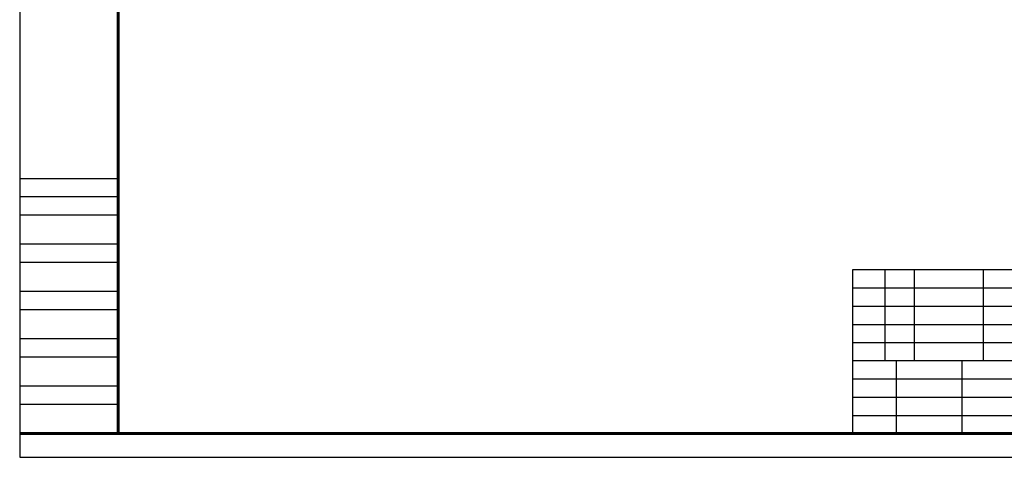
# Model space of a CAD drawing. Header units: inches. Extents: x -11650 to 8431, y -15911 to -4411.
# Tile 1 of 17: x -11650 to -10461, y -15911 to -15382. Entities that reach past the tile are written whole.
import ezdxf

# ---------------------------------------------------------------- set-up
doc = ezdxf.new("R2010")
doc.units = ezdxf.units.IN
doc.header["$MEASUREMENT"] = 0
doc.layers.add('图框1', color=18, linetype='Continuous')
doc.layers.add('细实线', color=7, linetype='Continuous')
doc.layers.add('图框2', color=7, linetype='Continuous', lineweight=60)
doc.layers.add('粗实线', color=7, linetype='Continuous', lineweight=30)

msp = doc.modelspace()

# ---------------------------------------------------------------- linework, layer by layer
msp.add_lwpolyline([(-11650.3997, -15911.2433), (-9818.0128, -15911.2433), (-9818.0128, -14604.8103), (-11650.3997, -14604.8103)], close=True)
at = {"layer": '图框1'}
for p, q in [((-11531.2858, -15574.5454), (-11650.3997, -15574.5454)), ((-11531.2858, -15596.5454), (-11650.3997, -15596.5454)), ((-11531.2858, -15618.5454), (-11650.3997, -15618.5454)), ((-11531.2858, -15653.7454), (-11650.3997, -15653.7454)), ((-11531.2858, -15675.7454), (-11650.3997, -15675.7454)), ((-11531.2858, -15710.9454), (-11650.3997, -15710.9454)), ((-11531.2858, -15732.9454), (-11650.3997, -15732.9454)), ((-11531.2858, -15768.1454), (-11650.3997, -15768.1454)), ((-11531.2858, -15790.1454), (-11650.3997, -15790.1454)), ((-11531.2858, -15825.3454), (-11650.3997, -15825.3454)), ((-11531.2858, -15847.3454), (-11650.3997, -15847.3454))]:
    msp.add_line(p, q, dxfattribs=at)
at = {"layer": '图框2'}
for p, q in [((-11531.2858, -14632.9454), (-11531.2858, -15882.5454)), ((-9852.3058, -15882.5454), (-11650.3997, -15882.5454))]:
    msp.add_line(p, q, dxfattribs=at)
at = {"layer": '粗实线'}
for p, q in [((-9852.3058, -15684.5454), (-10644.3058, -15684.5454)), ((-10644.3058, -15684.5454), (-10644.3058, -15882.5454)), ((-10118.9738, -15794.5454), (-10644.3058, -15794.5454))]:
    msp.add_line(p, q, dxfattribs=at)
at = {"layer": '细实线'}
for p, q in [((-10605.1298, -15684.5454), (-10605.1298, -15794.5454)), ((-10569.9298, -15684.5454), (-10569.9298, -15794.5454)), ((-10486.3298, -15684.5454), (-10486.3298, -15794.5454)), ((-10644.3058, -15706.5454), (-10376.3738, -15706.5454)), ((-10644.3058, -15728.5454), (-10376.3738, -15728.5454)), ((-10644.3058, -15750.5454), (-10376.3738, -15750.5454)), ((-10644.3058, -15772.5454), (-10376.3738, -15772.5454)), ((-10591.5058, -15794.5454), (-10591.5058, -15882.5454)), ((-10512.3058, -15794.5454), (-10512.3058, -15882.5454)), ((-10644.3058, -15816.5454), (-10376.3738, -15816.5454)), ((-10644.3058, -15838.5454), (-10376.3738, -15838.5454)), ((-10644.3058, -15860.5454), (-10376.3738, -15860.5454))]:
    msp.add_line(p, q, dxfattribs=at)

doc.saveas('drawing.dxf')
